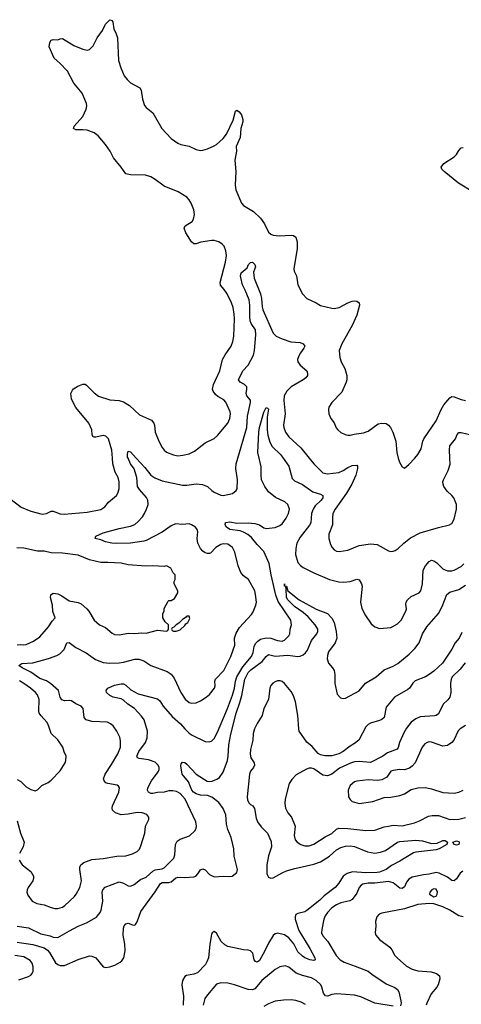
# Model space of a CAD drawing. Header units: inches. Extents: x 1843162 to 1959474, y 907081 to 1016326.
# Tile 14 of 256: x 1870713 to 1874613, y 915179 to 923871. Entities that reach past the tile are written whole.
import ezdxf

# ---------------------------------------------------------------- set-up
doc = ezdxf.new("R2010")
doc.units = ezdxf.units.IN
doc.header["$MEASUREMENT"] = 0
doc.layers.add('B8971', color=7, linetype='Continuous')
doc.layers.add('B8972', color=7, linetype='Continuous')

msp = doc.modelspace()

# ---------------------------------------------------------------- linework, layer by layer
at = {"layer": 'B8971', "color": 5}
for points, elevation in [([(1870510.3, 919730.3), (1870727.3, 919567.3), (1870810, 919532), (1870910, 919506.7), (1870948.9, 919511.1), (1870991.6, 919531.6), (1871010, 919532.9), (1871070, 919509.1), (1871106.2, 919506.2), (1871310, 919521.8), (1871430, 919547), (1871466, 919570), (1871496, 919610), (1871569.2, 919670), (1871580.9, 919690), (1871591.4, 919728.6), (1871592.8, 919790), (1871581.1, 919830), (1871556.5, 919876.5), (1871536.8, 919950), (1871532.6, 920000)], 680), ([(1870689.5, 915869.5), (1870790, 915854.3), (1870899.6, 915799.6), (1870981.7, 915781.7), (1871010, 915770.3), (1871050, 915769), (1871151.7, 915828.3), (1871230, 915867.4), (1871302.7, 915897.3), (1871390, 915948.5), (1871400.6, 915959.4), (1871423, 915990), (1871431.1, 916010), (1871447.2, 916090), (1871440.4, 916170), (1871446.6, 916190), (1871467.4, 916212.6), (1871590, 916259.5), (1871628.9, 916248.9), (1871670, 916223.8), (1871690, 916220.5), (1871723.3, 916236.7), (1871779.3, 916280.7), (1871830, 916301.2), (1871890, 916355.2), (1871910, 916364.7), (1871970, 916373.6), (1871990, 916382.4), (1872073.6, 916470), (1872082.3, 916497.7), (1872088.2, 916590), (1872102.3, 916617.8), (1872130, 916635.8), (1872212.7, 916667.3), (1872260.9, 916710), (1872272, 916730), (1872274.5, 916750), (1872267.3, 916790), (1872173.1, 916990), (1872130, 917039.8), (1872098.5, 917058.5), (1872064.2, 917064.2), (1872030, 917062.4), (1871987.6, 917052.4), (1871930, 917049.9), (1871890, 917039), (1871870, 917038.7), (1871849.6, 917050), (1871842.3, 917070), (1871845.6, 917090), (1871876.5, 917150), (1871936.8, 917230), (1871943.7, 917250), (1871943.5, 917270), (1871935.3, 917290), (1871910, 917315.7), (1871850, 917337.3), (1871767.3, 917347.3), (1871753.6, 917353.6), (1871750, 917362), (1871748.3, 917370), (1871765.8, 917410), (1871823.1, 917490), (1871839, 917530), (1871840.2, 917590), (1871811.8, 917690), (1871790, 917723.5), (1871727.2, 917790), (1871668.5, 917828.5), (1871630, 917864.2), (1871610, 917874.7), (1871539, 917890), (1871510, 917905.1), (1871480.9, 917930), (1871475.1, 917950), (1871492.3, 917970), (1871550, 917995.3), (1871610, 918008.9), (1871630, 918007.4), (1871650, 917995.3), (1871694.9, 917954.9), (1871760.3, 917920.3), (1871930, 917874.7), (1871950, 917857.6), (1871980.2, 917810), (1872060.6, 917720.6), (1872133.6, 917653.6), (1872170, 917610.3), (1872210, 917572.9), (1872235.3, 917555.3), (1872350, 917499.5), (1872390, 917494.4), (1872410, 917503.8), (1872430, 917525.5), (1872459.5, 917580.5), (1872548.7, 917790), (1872591.4, 917908.6), (1872609.9, 917970), (1872617.7, 918030), (1872631.7, 918070), (1872682.2, 918157.8), (1872760.6, 918250), (1872774.3, 918285.7), (1872782.5, 918337.5), (1872795.9, 918364.1), (1872815.2, 918384.8), (1872839.2, 918400.8), (1872890, 918414), (1872930, 918411.9), (1872990, 918389.1), (1873030, 918384.9), (1873050, 918392.2), (1873088.8, 918431.2), (1873097.2, 918450), (1873102, 918490), (1873113.3, 918530), (1873107.7, 918570), (1872994.3, 918734.3), (1872974.8, 918790), (1872933.2, 918970), (1872916.9, 919070), (1872870, 919177.4), (1872810, 919238), (1872760.3, 919300.4), (1872727.4, 919327.4), (1872690, 919347.9), (1872658.7, 919358.7), (1872569.2, 919370), (1872539.3, 919390), (1872526, 919410), (1872529.4, 919430.6), (1872570, 919438), (1872630, 919426), (1872730, 919429.1), (1872790, 919422.5), (1872830, 919411.9), (1872870, 919386), (1872890, 919379.5), (1872970, 919386.5), (1873010, 919404.3), (1873030, 919421.3), (1873065.3, 919470), (1873087.1, 919510), (1873094.2, 919550), (1873081.8, 919590), (1873054.7, 919614.7), (1872973.3, 919653.3), (1872910, 919703.9), (1872876.5, 919750), (1872849, 919810), (1872844, 919850), (1872844.6, 919924.6), (1872828, 920000)], 640), ([(1870707.4, 916450), (1870733.7, 916410), (1870810, 916350.4), (1870834.9, 916310), (1870836, 916290), (1870830.3, 916270), (1870788.4, 916210), (1870779.3, 916190), (1870775.5, 916170), (1870783.4, 916143.4), (1870822.8, 916090), (1870864.7, 916070), (1870930, 916057.6), (1870990, 916032.7), (1871024.4, 916024.4), (1871050, 916024.2), (1871090, 916037), (1871111.8, 916050), (1871196.9, 916130), (1871212.6, 916150), (1871243.1, 916210), (1871259.8, 916270), (1871245.4, 916370), (1871245.1, 916390), (1871253.6, 916410), (1871279.3, 916430), (1871350, 916457), (1871450, 916464.9), (1871570, 916485), (1871650.7, 916489.3), (1871710, 916506), (1871750, 916527), (1871770, 916548), (1871782.4, 916577.6), (1871817.7, 916690), (1871824, 916750), (1871853.6, 916810), (1871854, 916830), (1871834.5, 916854.5), (1871795.3, 916870), (1871750, 916873.1), (1871670, 916857.2), (1871610, 916852.6), (1871558, 916870), (1871533.9, 916893.9), (1871528.2, 916910), (1871531.2, 916930), (1871587.1, 917050), (1871593.6, 917090), (1871584.9, 917104.9), (1871573, 917113), (1871490, 917127.2), (1871474.3, 917134.3), (1871458.7, 917150), (1871454, 917170), (1871467.4, 917210), (1871525.1, 917294.9), (1871580.9, 917390), (1871603.1, 917450), (1871604.4, 917504.4), (1871597.4, 917537.4), (1871570.9, 917590.9), (1871537.4, 917637.4), (1871516.1, 917656.1), (1871488.5, 917668.5), (1871350, 917676), (1871300.9, 917690), (1871281.3, 917710), (1871272.4, 917790), (1871256.9, 917810), (1871207.3, 917830), (1871170, 917858.3), (1871150, 917862), (1871110, 917858.8), (1871086.2, 917866.2), (1871070.9, 917890), (1871054.4, 917950), (1870985.5, 918010), (1870950, 918032.9), (1870890, 918053.6), (1870811.3, 918111.3), (1870734.7, 918150), (1870706, 918170), (1870732.8, 918187.2), (1870830, 918194.6), (1870968.3, 918231.7), (1871042.3, 918257.7), (1871067.4, 918272.6), (1871105.7, 918310), (1871130, 918370.4), (1871150, 918372.7), (1871209.2, 918329.2), (1871301.4, 918281.4), (1871381.6, 918221.6), (1871450, 918195.8), (1871509.3, 918189.3), (1871590, 918192), (1871630, 918198.2), (1871730, 918226.5), (1871765, 918225), (1871808, 918210), (1871870, 918168.8), (1872015.9, 918115.9), (1872050, 918092.4), (1872077.3, 918057.3), (1872136.9, 917930), (1872173, 917873), (1872210, 917843.7), (1872230, 917837), (1872270, 917839.5), (1872310, 917857.6), (1872359.5, 917890), (1872390, 917914.9), (1872433.3, 917970), (1872438, 917990), (1872436.4, 918030), (1872442, 918050), (1872515.9, 918124.1), (1872578.5, 918250), (1872612.3, 918350), (1872611, 918410), (1872625.4, 918454.6), (1872654.8, 918505.2), (1872759.4, 918620.6), (1872775.2, 918644.8), (1872797.4, 918702.6), (1872803.1, 918730), (1872796.4, 918796.4), (1872788.6, 918828.6), (1872732, 918930), (1872690, 918961.6), (1872665.4, 918990), (1872642.3, 919050), (1872611.4, 919171.4), (1872590.9, 919210), (1872550, 919239.4), (1872510, 919244.1), (1872490, 919237.8), (1872445.7, 919210), (1872398.6, 919161.4), (1872390, 919157.4), (1872370, 919158.5), (1872350, 919165.6), (1872330, 919178.5), (1872310, 919202), (1872285.6, 919250), (1872279.3, 919290), (1872284.7, 919350), (1872279.7, 919370), (1872266, 919390), (1872230, 919412.7), (1872210, 919418.8), (1872150, 919415), (1872090, 919421.3), (1872050, 919401.7), (1871970, 919347.8), (1871830, 919274.5), (1871810, 919267.8), (1871690.1, 919249.9), (1871570, 919246.8), (1871528, 919250), (1871470, 919261.3), (1871430, 919279.5), (1871378, 919290), (1871384, 919310), (1871450, 919341.6), (1871590, 919378.7), (1871690, 919399), (1871730, 919415.5), (1871760.6, 919439.4), (1871797.7, 919482.3), (1871816.2, 919510), (1871834.2, 919550), (1871846.3, 919590), (1871845.3, 919630), (1871833.3, 919653.3), (1871770, 919723.4), (1871754.5, 919750), (1871746.8, 919830), (1871724.4, 919904.4), (1871691.6, 919950), (1871670.3, 920000)], 660), ([(1871741.3, 920000), (1871817.2, 919917.2), (1871870.8, 919850.8), (1871907.3, 919827.3), (1871970, 919799.7), (1872150, 919760.6), (1872190, 919761.1), (1872270, 919774.3), (1872327.4, 919767.4), (1872370, 919750.4), (1872410, 919713), (1872430, 919700.4), (1872490, 919674.4), (1872510, 919670.4), (1872591.2, 919688.8), (1872624.8, 919715.2), (1872632.3, 919730), (1872636.9, 919810), (1872620.4, 919910), (1872623.1, 919950), (1872638, 920000)], 660), ([(1873040.6, 920000), (1873089.2, 919930), (1873120, 919820), (1873140.5, 919800.5), (1873210, 919767.5), (1873302.1, 919702.1), (1873370, 919681.3), (1873388.5, 919670), (1873388.9, 919650), (1873374.7, 919630), (1873322.3, 919577.7), (1873303.3, 919550), (1873290.6, 919510), (1873283, 919430), (1873272.4, 919407.6), (1873190, 919303.9), (1873161, 919250), (1873150, 919202), (1873147.7, 919150), (1873170, 919079.3), (1873191.8, 919051.8), (1873215.3, 919035.3), (1873310, 918989.1), (1873450, 918929.1), (1873530, 918909.3), (1873574.5, 918905.5), (1873629.8, 918910.2), (1873690, 918930.4), (1873710, 918925.5), (1873731.3, 918891.3), (1873736, 918870), (1873723.7, 918730), (1873734.2, 918674.2), (1873767.3, 918610), (1873816.8, 918536.8), (1873850, 918510.8), (1873890, 918497.3), (1873990, 918505.5), (1874002, 918510), (1874050, 918536.3), (1874082, 918570), (1874123.6, 918650), (1874129.6, 918670), (1874122.9, 918710), (1874125.1, 918730), (1874136.2, 918750), (1874170, 918779.5), (1874240.9, 918810), (1874256.3, 918830), (1874270.8, 918890), (1874276.9, 919010), (1874296.3, 919050), (1874330, 919088.4), (1874350, 919098.4), (1874370, 919092.7), (1874395.6, 919075.6), (1874450, 919022.6), (1874490, 919005.5), (1874530, 919005.5), (1874550, 919010.3), (1874610, 919043.6), (1874633.5, 919066.5)], 640), ([(1873268.3, 920000), (1873310, 919948.5), (1873390, 919870.3), (1873430, 919861.5), (1873530, 919872.9), (1873569.6, 919890), (1873610, 919917.3), (1873650, 919934), (1873690, 919938), (1873697.1, 919930), (1873696.9, 919910), (1873680.7, 919850), (1873645.8, 919770), (1873599.7, 919690), (1873498.5, 919550), (1873478.9, 919510), (1873474, 919474), (1873474.9, 919410), (1873443.7, 919330), (1873442, 919290), (1873458.3, 919238.3), (1873471.8, 919211.8), (1873490, 919190.6), (1873510, 919179.3), (1873535.2, 919175.2), (1873610, 919186.4), (1873710, 919228.7), (1873810, 919244.2), (1873870, 919238.4), (1873970, 919183), (1873990, 919175.5), (1874010, 919179.3), (1874030, 919186), (1874056.2, 919203.8), (1874105.1, 919250), (1874163.6, 919296.4), (1874250, 919341.1), (1874410, 919388.4), (1874508, 919410), (1874530, 919424), (1874550, 919462), (1874569.6, 919550), (1874571.1, 919590), (1874546.6, 919650), (1874530, 919671.5), (1874489, 919709), (1874459.7, 919750), (1874451.1, 919770), (1874449.8, 919790), (1874454.3, 919810), (1874496.4, 919890), (1874513.2, 919946.8), (1874511, 920000)], 660), ([(1874054.8, 920000), (1874057.3, 919990), (1874065.5, 919965.5), (1874090, 919922), (1874110, 919912), (1874150, 919944.7), (1874201.1, 920000)], 680), ([(1870690, 918353), (1870715.8, 918355.8), (1870750, 918351.6), (1870770, 918355.6), (1870835, 918385), (1870890, 918423.1), (1870968.3, 918510), (1870998.5, 918561.5), (1871025.6, 918590), (1871006.9, 918646.9), (1871001.8, 918701.8), (1870984.7, 918770), (1870987.4, 918792.6), (1871010, 918808.5), (1871050, 918800.9), (1871084.6, 918784.6), (1871150, 918739.5), (1871230, 918724.6), (1871254.5, 918714.5), (1871307.3, 918670), (1871324, 918650), (1871370.7, 918570), (1871418.8, 918530), (1871470, 918505.5), (1871530, 918454), (1871550, 918443.8), (1871590, 918440.5), (1871673.7, 918453.7), (1871730, 918450.7), (1871790, 918459.1), (1871830, 918456.3), (1871930, 918481), (1872010, 918474), (1872022, 918478), (1872027.3, 918492.7), (1872026, 918530), (1871996.4, 918556.4), (1871978, 918590), (1871978, 918630), (1871988, 918650), (1871988.4, 918671.6), (1872023.1, 918736.9), (1872030, 918742), (1872050, 918742), (1872080.4, 918759.6), (1872108, 918810), (1872108, 918830), (1872078, 918890), (1872078, 918910), (1872086, 918930), (1872086, 918970), (1872068, 918988), (1872048, 919030), (1872010, 919048.7), (1871990, 919044), (1871890, 919049.5), (1871827.9, 919047.9), (1871670, 919057), (1871610, 919071.5), (1871490, 919079.7), (1871430, 919077.6), (1871330, 919103.1), (1871230, 919142.3), (1871090, 919160.2), (1870990, 919165), (1870930, 919179.1), (1870870, 919178.9), (1870750, 919206), (1870688.6, 919208.6)], 680), ([(1870690, 915726.1), (1870830, 915706.6), (1870930, 915676.6), (1870957.6, 915657.5), (1870976.4, 915636.4), (1871030, 915544.6), (1871050, 915529.1), (1871070, 915522), (1871110, 915521.3), (1871230, 915574.3), (1871330, 915606), (1871350, 915604.4), (1871384, 915590), (1871450, 915510.6), (1871470, 915504.4), (1871510, 915508.4), (1871554.5, 915525.5), (1871599, 915550), (1871616.2, 915563.8), (1871631.7, 915588.3), (1871645.1, 915650), (1871642.7, 915710), (1871626.9, 915790), (1871629.7, 915850), (1871636.3, 915870), (1871650, 915888.2), (1871670, 915894.9), (1871710, 915880.9), (1871730, 915878), (1871735.8, 915884.2), (1871750, 915906.4), (1871782.5, 915997.5), (1871910, 916172.5), (1871955.1, 916244.9), (1871970, 916254.8), (1872030, 916253.2), (1872050, 916259.8), (1872090, 916293.5), (1872110, 916301.2), (1872170, 916298.8), (1872250, 916305), (1872267, 916310), (1872287.4, 916330), (1872310, 916367), (1872330, 916374), (1872350, 916364.9), (1872390, 916323.9), (1872430, 916305.3), (1872510.5, 916310.5), (1872570, 916306.8), (1872590, 916311.3), (1872630, 916342), (1872636, 916370), (1872606.6, 916486.6), (1872603.5, 916550), (1872596.2, 916590), (1872580.3, 916650), (1872550, 916722.7), (1872540.6, 916770), (1872533.9, 916850), (1872510, 916906.9), (1872470, 916960.3), (1872410, 917008.2), (1872370, 917020.7), (1872310, 917025.4), (1872270, 917037.9), (1872248.5, 917050), (1872233, 917070), (1872202.4, 917142.4), (1872148.3, 917210), (1872137, 917283), (1872138, 917302), (1872150, 917317.3), (1872170, 917312.2), (1872190, 917297.6), (1872270.7, 917210.7), (1872367.9, 917147.9), (1872390, 917144.3), (1872412.8, 917147.2), (1872454.6, 917165.4), (1872478.1, 917181.9), (1872510, 917228.2), (1872548.4, 917330), (1872554.6, 917370), (1872558.9, 917470), (1872576.8, 917563.2), (1872623.5, 917750), (1872657.7, 917842.3), (1872675.1, 917904.9), (1872702.3, 918050), (1872730, 918107), (1872753.1, 918130), (1872855.5, 918204.5), (1872890, 918248.3), (1872910, 918265.4), (1872970, 918252.8), (1873081.5, 918261.5), (1873170.2, 918250.2), (1873190, 918252.5), (1873216.5, 918263.5), (1873238, 918282), (1873254.9, 918305.1), (1873289.8, 918390), (1873336.5, 918450), (1873345.5, 918470), (1873344.8, 918490), (1873321.1, 918530), (1873259.5, 918599.5), (1873216.6, 918636.6), (1873138.5, 918690), (1873080.4, 918750), (1873068.8, 918771.2), (1873066.6, 918846.6), (1873062, 918858), (1873066, 918866), (1873050, 918868.7), (1873050, 918891), (1873052.7, 918872.7), (1873070, 918871.3), (1873076.9, 918836.9), (1873082, 918830), (1873181, 918750), (1873330, 918666.7), (1873430, 918627.7), (1873470, 918587.7), (1873490, 918550.6), (1873508.6, 918468.6), (1873512.5, 918410), (1873498.4, 918370), (1873440.8, 918290), (1873430, 918259), (1873427.3, 918227.3), (1873440.3, 918190), (1873474.9, 918150), (1873490, 918124.7), (1873496.4, 918090), (1873497.1, 918010), (1873517.1, 917917.1), (1873545.1, 917885.1), (1873570, 917878.3), (1873590, 917880.2), (1873710, 917947.3), (1873765.9, 918014.1), (1873862, 918070), (1873930, 918132.4), (1874010, 918164.9), (1874051.8, 918188.2), (1874151.2, 918270), (1874201.5, 918318.5), (1874240.7, 918370), (1874270, 918450.4), (1874308, 918512.1), (1874411.6, 918628.4), (1874444.8, 918690), (1874484, 918796), (1874510, 918816), (1874590, 918840.9), (1874650, 918877.8)], 620), ([(1874618.3, 918461.7), (1874593.7, 918410), (1874557.3, 918370), (1874530, 918313.2), (1874446, 918190), (1874370, 918120.5), (1874328, 918090), (1874296.3, 918070), (1874206, 918034), (1874185, 918015), (1874154, 917970), (1874140.9, 917959.1), (1874024, 917890), (1873950, 917802), (1873930, 917709.2), (1873910, 917692.7), (1873890, 917683.7), (1873810, 917660.9), (1873791, 917650), (1873770.5, 917629.5), (1873706.8, 917510), (1873670, 917480.9), (1873630, 917458.4), (1873568.7, 917410), (1873530.4, 917390), (1873470, 917371.8), (1873407.1, 917372.9), (1873370, 917382.2), (1873350, 917393.8), (1873294.6, 917454.6), (1873250, 917493), (1873182, 917590), (1873176.9, 917610), (1873168.1, 917728.1), (1873147, 917850), (1873130, 917901.6), (1873110, 917939.7), (1873050, 918012), (1873030, 918029.5), (1873014.5, 918034.5), (1872990, 918034.7), (1872970, 918026.3), (1872947.6, 918012.4), (1872930, 917991.8), (1872922.4, 917970), (1872911.1, 917870), (1872868.7, 917790), (1872853.2, 917726.8), (1872810, 917658.2), (1872787.1, 917610), (1872775.2, 917570), (1872771.3, 917510), (1872752, 917428), (1872747.4, 917387.4), (1872753.6, 917353.7), (1872782.6, 917310), (1872787, 917290), (1872778.7, 917270), (1872750, 917235.6), (1872741, 917210), (1872721.7, 917010), (1872724.8, 916984.8), (1872736.7, 916956.7), (1872750, 916942.3), (1872770.4, 916930), (1872787.5, 916907.5), (1872802.3, 916822.3), (1872813.6, 916790), (1872846.7, 916746.7), (1872902.6, 916690), (1872934.7, 916614.7), (1872935.2, 916570), (1872909.5, 916490.5), (1872893.9, 916410), (1872896.6, 916330), (1872910, 916300.9), (1872930, 916291.7), (1872950, 916293.7), (1873030, 916340.3), (1873070, 916355.8), (1873142.8, 916377.2), (1873310, 916414.9), (1873370, 916436.2), (1873450, 916487.1), (1873510, 916541.5), (1873550, 916562.9), (1873590, 916575), (1873630, 916576.9), (1873670, 916571.3), (1873785.4, 916525.4), (1873850, 916512.7), (1873899.5, 916520.5), (1873944.1, 916535.9), (1874049.4, 916610.6), (1874070, 916616), (1874210, 916629), (1874270, 916621.5), (1874350, 916598.4), (1874398.7, 916601.3), (1874450, 916625.5), (1874470, 916624), (1874492, 916610), (1874486, 916590), (1874418, 916550), (1874390, 916542.9), (1874210, 916522), (1874190, 916514.7), (1874070, 916441.7), (1873995.3, 916404.7), (1873950.3, 916370), (1873890, 916345.3), (1873870, 916340.8), (1873770, 916340.6), (1873653.2, 916346.8), (1873605.6, 916334.4), (1873569.2, 916310), (1873530, 916246.9), (1873498, 916210), (1873402.9, 916137.1), (1873362.2, 916097.8), (1873250, 916006.6), (1873230, 915994), (1873170, 915981.1), (1873152.7, 915970), (1873144.4, 915950), (1873144.5, 915930), (1873176.8, 915830), (1873276.5, 915670), (1873318.7, 915590), (1873322.8, 915570), (1873310, 915564.2), (1873274, 915570), (1873230, 915588.8), (1873210, 915602.9), (1873170, 915643.2), (1873132.7, 915712.7), (1873090, 915765.8), (1873050, 915791.2), (1872990, 915807), (1872970, 915801.6), (1872950, 915786.2), (1872910, 915719.7), (1872875.9, 915644.1), (1872830, 915565.8), (1872810, 915552), (1872795.3, 915555.3), (1872784, 915570), (1872770.6, 915630), (1872750.7, 915650), (1872730, 915657), (1872690, 915658.4), (1872549.9, 915689.9), (1872524.5, 915704.5), (1872492.6, 915732.6), (1872450, 915806.2), (1872430, 915820.5), (1872411.2, 915808.8), (1872405.6, 915794.4), (1872390.6, 915710), (1872379.3, 915590), (1872366.9, 915553.1), (1872353.2, 915530), (1872282.8, 915457.2), (1872250, 915444.1), (1872185.6, 915434.4), (1872170, 915422.9), (1872150.3, 915390), (1872144.2, 915350), (1872160.2, 915250), (1872157.8, 915170)], 620), ([(1874645.6, 918194.4), (1874601.9, 918138.1), (1874532.8, 918070), (1874523.2, 918050), (1874515.8, 918010), (1874519.2, 917930), (1874510.2, 917889.8), (1874494.2, 917865.8), (1874451.5, 917828.5), (1874410, 917742.9), (1874391.2, 917728.8), (1874374.7, 917725.3), (1874250, 917715.4), (1874210, 917698), (1874170, 917668), (1874130, 917616.3), (1874105.5, 917574.5), (1874068.2, 917490), (1874055, 917445), (1874044.9, 917430), (1873961.4, 917398.6), (1873919.5, 917370), (1873810, 917312), (1873710, 917322.1), (1873670, 917317.9), (1873633.6, 917306.4), (1873536.7, 917263.3), (1873470, 917211.5), (1873430, 917195), (1873390, 917200.3), (1873310, 917257.7), (1873290, 917264.4), (1873270, 917264), (1873244.8, 917255.2), (1873154.9, 917205.1), (1873116.5, 917163.5), (1873093.1, 917126.9), (1873056.4, 916990), (1873054, 916950), (1873061.6, 916910), (1873081.6, 916870), (1873111.8, 916830), (1873144.9, 916750), (1873136.9, 916670), (1873145.7, 916630), (1873163.8, 916610), (1873195.5, 916590), (1873230, 916578.2), (1873250, 916576.9), (1873270, 916578.8), (1873310, 916593.6), (1873410, 916656.5), (1873470, 916687.8), (1873510, 916723.6), (1873530, 916732.2), (1873610, 916730.1), (1873770, 916714.4), (1873850, 916715.6), (1873930, 916746.3), (1873970, 916750.2), (1874010, 916761.5), (1874090, 916755.4), (1874198, 916782), (1874242.6, 916797.4), (1874321.6, 916838.4), (1874355.2, 916844.8), (1874410, 916844.8), (1874510, 916811), (1874590, 916812.7), (1874650, 916828.6)], 640), ([(1870690, 917162), (1870724.4, 917144.4), (1870770, 917098.8), (1870810, 917074.8), (1870850, 917062.8), (1870870, 917071.3), (1870908.7, 917110), (1870963.2, 917136.8), (1870990, 917156), (1871070, 917241), (1871113.2, 917310), (1871121.2, 917330), (1871122, 917370), (1871106, 917406), (1871095.1, 917450), (1871050, 917512.7), (1870992.3, 917570), (1870965.1, 917650), (1870953.6, 917670), (1870903.8, 917723.8), (1870886.3, 917750), (1870881.3, 917770), (1870884.7, 917870), (1870870, 917909.4), (1870851.1, 917930), (1870808.2, 917970), (1870750, 918011.8), (1870710, 918034.4)], 680), ([(1874650, 917639.6), (1874603, 917610), (1874586.1, 917593.9), (1874545.5, 917510), (1874530, 917489.7), (1874490, 917464.2), (1874450, 917458.7), (1874350, 917494), (1874330, 917495.8), (1874310, 917491.2), (1874290, 917477.6), (1874266.3, 917450), (1874204.9, 917310), (1874179.4, 917280.6), (1874156.6, 917263.4), (1874110, 917248.5), (1874070, 917251.1), (1874010, 917244), (1873990, 917236.9), (1873955.8, 917184.2), (1873910, 917161.1), (1873870, 917155.1), (1873790, 917161.1), (1873689.4, 917149.4), (1873670, 917142.4), (1873630, 917111.6), (1873613.4, 917070), (1873617.3, 917010), (1873630, 916986), (1873650, 916968), (1873710, 916952.7), (1873830, 916968.8), (1873930, 917003), (1873990, 917008.5), (1874070, 917023.1), (1874110, 917037.1), (1874170, 917073.7), (1874230, 917090.3), (1874293, 917093), (1874350, 917081.1), (1874450, 917048.9), (1874550, 917043.1), (1874590, 917050.4), (1874629.7, 917070.3)], 660), ([(1870690, 916798), (1870719.2, 916690), (1870753.7, 916610), (1870743.6, 916570), (1870711.3, 916508.7)], 660), ([(1874625.2, 916354.8), (1874603.5, 916336.5), (1874570, 916287), (1874550, 916269.6), (1874530, 916271.5), (1874490, 916299.7), (1874417.4, 916337.4), (1874390, 916341.2), (1874330, 916326.4), (1874277.9, 916322.1), (1874179.3, 916300.7), (1874150, 916282.7), (1874130, 916255.8), (1874110, 916215.1), (1874090, 916201.5), (1874070, 916205.3), (1874010, 916251.5), (1873970, 916263.7), (1873849.2, 916249.2), (1873790, 916249), (1873741.9, 916238.1), (1873727, 916230), (1873709.4, 916210.6), (1873690, 916160.7), (1873650, 916104.4), (1873629.3, 916090.7), (1873550, 916074.2), (1873510, 916057.7), (1873470, 916030.8), (1873431.2, 915990), (1873410, 915959.7), (1873398, 915930), (1873380.5, 915839.5), (1873379, 915810), (1873390, 915782.4), (1873433.1, 915733.1), (1873507.6, 915610), (1873542.6, 915570), (1873579.3, 915550), (1873676.7, 915516.7), (1873790, 915470.3), (1873823.5, 915443.5), (1873950, 915360.3), (1874027, 915327), (1874050.2, 915310.2), (1874062, 915290), (1874078.6, 915210), (1874082, 915190), (1874074.6, 915165.4)], 640), ([(1874628.3, 915951.7), (1874590, 915960.4), (1874510, 916009.8), (1874450, 916038.7), (1874370, 916064.4), (1874330, 916067.1), (1874230, 916059.2), (1874110, 916020.4), (1873910, 915982.9), (1873886.7, 915973.3), (1873866, 915950), (1873854.8, 915910), (1873858.8, 915870), (1873850.8, 915810), (1873857.3, 915790), (1873890.6, 915750), (1873982.8, 915682.8), (1874000.2, 915660.2), (1874026.7, 915610), (1874046, 915590), (1874130, 915514), (1874177.3, 915490), (1874230, 915472.8), (1874345.5, 915465.5), (1874394, 915450), (1874419.3, 915430), (1874422.8, 915402.8), (1874409.1, 915350), (1874397.3, 915330), (1874345.5, 915270), (1874308.8, 915190), (1874302.6, 915170)], 660), ([(1870705.4, 915394.6), (1870790, 915423.4), (1870810, 915435), (1870823.4, 915450), (1870832.4, 915470), (1870832.7, 915510), (1870822.1, 915542.1), (1870804.9, 915564.9), (1870750, 915597.8), (1870670, 915610.5)], 620), ([(1874010, 915162.3), (1873850, 915189.8), (1873725.1, 915245.1), (1873670, 915259), (1873510, 915270.6), (1873470, 915265), (1873430, 915250.9), (1873413.3, 915253.3), (1873396, 915276), (1873381.1, 915330), (1873370.8, 915350), (1873330, 915387.6), (1873290, 915411.7), (1873210, 915432.8), (1873153.6, 915453.6), (1873090, 915506.6), (1873057.5, 915517.5), (1873010, 915509.7), (1872970, 915487.1), (1872850, 915388.6), (1872790, 915315.8), (1872770, 915305.3), (1872730, 915308.7), (1872610, 915351.3), (1872550, 915364.2), (1872490, 915367.8), (1872450, 915357.6), (1872370, 915262), (1872349.3, 915230), (1872332.9, 915170)], 640), ([(1873235.6, 915175.5), (1873197.8, 915197.8), (1873150, 915213.5), (1873110, 915218.5), (1873043.8, 915216.2), (1872970, 915206.3), (1872910, 915182), (1872870, 915159.1)], 660)]:
    msp.add_lwpolyline(points, dxfattribs=dict(at, elevation=elevation))
for points, elevation in [([(1872210, 918606), (1872190, 918606), (1872183.6, 918596.4), (1872150, 918575.3), (1872116.9, 918543.1), (1872094, 918530), (1872072.7, 918507.3), (1872058, 918502), (1872054, 918490), (1872058, 918478), (1872070, 918474), (1872094, 918474), (1872130, 918484.7), (1872170, 918522), (1872181.2, 918538.8), (1872198, 918550), (1872214.6, 918585.4)], 680), ([(1874570, 916583.7), (1874550, 916589.4), (1874538, 916610), (1874570, 916622.8), (1874590, 916616), (1874594.8, 916610), (1874590, 916589.3)], 620), ([(1874370, 916198.9), (1874353.4, 916190), (1874333.4, 916170), (1874330.7, 916150), (1874370, 916126.4), (1874390, 916132.2), (1874399.8, 916150), (1874401.8, 916170), (1874390, 916195.4)], 660)]:
    msp.add_lwpolyline(points, close=True, dxfattribs=dict(at, elevation=elevation))
at = {"layer": 'B8972', "color": 5}
for points, elevation in [([(1871532.6, 920000), (1871526.8, 920070), (1871497.3, 920170), (1871474.3, 920194.3), (1871450, 920199.8), (1871385, 920185), (1871370, 920184.2), (1871358.4, 920190), (1871351.9, 920210), (1871349.9, 920250), (1871323.7, 920310), (1871210, 920448.4), (1871184.4, 920490), (1871170, 920523.7), (1871165.8, 920570), (1871179.9, 920600.1), (1871189, 920611), (1871225.2, 920634.8), (1871270, 920653.8), (1871290, 920653), (1871304.2, 920644.2), (1871370, 920577.2), (1871410, 920548.5), (1871510, 920513.4), (1871590, 920507.9), (1871630, 920498.3), (1871683.5, 920463.5), (1871770, 920382.6), (1871875.6, 920335.6), (1871898.4, 920310), (1871904.4, 920290), (1871908.2, 920230), (1871940.4, 920150), (1871970, 920094), (1871988.2, 920070), (1872010, 920053), (1872072.1, 920027.9), (1872110, 920021.6), (1872154.5, 920025.5), (1872210, 920039.3), (1872258, 920062), (1872350, 920134.9), (1872430, 920174.9), (1872460.7, 920199.3), (1872550.7, 920309.3), (1872568.3, 920350), (1872573.3, 920390), (1872570.9, 920410), (1872534.2, 920494.2), (1872515.2, 920515.2), (1872463.6, 920543.6), (1872441.2, 920561.2), (1872420.4, 920590), (1872416, 920610), (1872425.3, 920650), (1872479.3, 920770), (1872503.1, 920870), (1872526.6, 920913.4), (1872579.7, 920990), (1872595.1, 921030), (1872604.1, 921075.9), (1872608.9, 921231.1), (1872607.3, 921270), (1872596.8, 921330), (1872583.2, 921370), (1872545, 921450), (1872519.8, 921490), (1872487.1, 921527.1), (1872482.4, 921550), (1872531.7, 921730), (1872540.4, 921790), (1872533.5, 921830), (1872518, 921870), (1872502, 921890), (1872470, 921909.6), (1872430, 921920.5), (1872410, 921921.3), (1872313.8, 921906.2), (1872270, 921891.3), (1872250, 921891.6), (1872230, 921909.6), (1872179.7, 921990), (1872165.4, 922030), (1872175.6, 922050), (1872235.1, 922090), (1872248.9, 922111.1), (1872256.1, 922150), (1872250, 922192.3), (1872227, 922250), (1872210, 922280.4), (1872190, 922302.8), (1872111.1, 922351.1), (1871990, 922402.2), (1871910, 922461), (1871870, 922484.2), (1871822.5, 922497.5), (1871690, 922501.1), (1871651.3, 922511.3), (1871609.7, 922570), (1871542.7, 922650), (1871511, 922710), (1871469.8, 922769.8), (1871405.2, 922845.2), (1871370, 922871.6), (1871310, 922894), (1871270, 922899.5), (1871210, 922897.2), (1871188.7, 922910), (1871193.2, 922930), (1871270, 923017.3), (1871300.4, 923079.6), (1871306.2, 923110), (1871303.9, 923130), (1871263.3, 923223.3), (1871190, 923311), (1871136, 923416), (1871068.3, 923488.3), (1871017, 923530), (1870974.5, 923630), (1870979.3, 923670), (1870990, 923691.3), (1871010, 923696), (1871050, 923692), (1871070, 923702), (1871090, 923704.7), (1871190, 923642.8), (1871270.6, 923610.6), (1871310, 923602.8), (1871330, 923606.8), (1871360.7, 923639.3), (1871396, 923710), (1871443.6, 923776.4), (1871470, 923830.7), (1871510, 923870.7), (1871530, 923864.7), (1871536.3, 923850), (1871544, 923790), (1871565.8, 923745.8), (1871576.3, 923710), (1871586.7, 923510), (1871605.7, 923445.7), (1871636.5, 923376.5), (1871661.3, 923341.3), (1871690, 923313.1), (1871773, 923270), (1871784.4, 923250), (1871796.5, 923170), (1871814.1, 923114.1), (1871830, 923094.9), (1871890, 923047.3), (1871968.7, 922910), (1872050, 922823.1), (1872110, 922781.3), (1872134.8, 922770), (1872210, 922753.4), (1872270, 922724.9), (1872310, 922716.9), (1872330, 922718.3), (1872370, 922730.3), (1872430, 922756), (1872450.7, 922769.3), (1872510, 922823.1), (1872538.7, 922861.3), (1872597, 922983), (1872618, 923062), (1872630, 923070.6), (1872650, 923058), (1872670.3, 923030), (1872682.6, 922990), (1872683.1, 922970), (1872665.3, 922910), (1872658.9, 922830), (1872625.9, 922750), (1872627.2, 922710), (1872611.8, 922630), (1872621, 922530), (1872614.7, 922410), (1872622, 922370), (1872670.7, 922250.7), (1872690, 922229.2), (1872777.3, 922177.3), (1872839.2, 922119.2), (1872874, 922070), (1872910, 921996.3), (1872930, 921977.1), (1872950, 921968.8), (1873003.8, 921963.8), (1873110, 921969), (1873130, 921964.2), (1873150.2, 921950.2), (1873162.3, 921910), (1873162.8, 921850), (1873132.4, 921670), (1873137.1, 921650), (1873156.4, 921610), (1873170.4, 921530), (1873211.7, 921451.7), (1873249, 921409), (1873330, 921372.4), (1873370, 921348.4), (1873470, 921323.1), (1873490, 921322), (1873534, 921330), (1873610, 921370.4), (1873650, 921384.4), (1873670, 921388.2), (1873690, 921385.5), (1873710.5, 921370), (1873714.4, 921350), (1873690, 921263.7), (1873650, 921169.6), (1873556.9, 921010), (1873534.9, 920950), (1873538.7, 920890), (1873552.9, 920850), (1873584.6, 920790), (1873602, 920730), (1873602, 920690), (1873596.5, 920670), (1873558.2, 920581.8), (1873468.5, 920491.5), (1873444, 920450), (1873440.7, 920430), (1873442.8, 920390), (1873461, 920350), (1873490, 920311.3), (1873508.3, 920268.3), (1873522.8, 920250), (1873550, 920227.7), (1873588.1, 920208.1), (1873610, 920202), (1873630, 920202), (1873667.5, 920212.5), (1873750, 920224.9), (1873790, 920237.3), (1873878.2, 920301.8), (1873910, 920310.2), (1873950, 920304.6), (1873970.2, 920290.2), (1873987, 920270), (1874008.7, 920230), (1874033, 920150), (1874042, 920050), (1874054.8, 920000)], 680), ([(1874713.5, 922350), (1874586.7, 922426.7), (1874461.1, 922530), (1874441.3, 922550), (1874435.6, 922570), (1874458.5, 922601.5), (1874550, 922659.5), (1874570, 922680.3), (1874590, 922714.9), (1874610, 922738.2), (1874630, 922743)], 680), ([(1872638, 920000), (1872718.1, 920270), (1872725.4, 920370), (1872750.5, 920490), (1872750, 920511.2), (1872718.8, 920550), (1872712.1, 920570), (1872719.4, 920610), (1872717.6, 920630), (1872698.7, 920650), (1872659.6, 920670), (1872645.1, 920690), (1872682.3, 920770), (1872730, 920821.3), (1872777.3, 920910), (1872786.4, 920950), (1872797.3, 921090), (1872793.8, 921133.8), (1872757.3, 921190), (1872748.4, 921211.6), (1872744.5, 921250), (1872746.1, 921350), (1872737.9, 921397.9), (1872704, 921484), (1872680.5, 921530), (1872664.4, 921595.6), (1872663, 921610), (1872670, 921637.3), (1872721.2, 921678.8), (1872733.2, 921710), (1872750, 921726.8), (1872770, 921730.6), (1872790.7, 921710), (1872795.5, 921690), (1872778, 921642), (1872784.4, 921590), (1872839.2, 921450), (1872849.2, 921410), (1872854.5, 921334.5), (1872860.7, 921310), (1872950, 921103.8), (1872977.5, 921077.5), (1873030, 921053.2), (1873107.2, 921027.2), (1873190, 921020.3), (1873214.8, 921010), (1873230.8, 920990), (1873223, 920970), (1873191.2, 920928.8), (1873178, 920902), (1873167.6, 920870), (1873168.9, 920850), (1873190, 920820.3), (1873247.2, 920770), (1873255.6, 920750), (1873254, 920730), (1873240.9, 920710), (1873216.9, 920690), (1873109.1, 920630), (1873071.3, 920590), (1873049.2, 920550), (1873045.2, 920510), (1873055.8, 920390), (1873043.5, 920290), (1873046.2, 920270), (1873061.3, 920230), (1873088.3, 920188.3), (1873195.3, 920090), (1873268.3, 920000)], 660), ([(1874201.1, 920000), (1874230, 920031.3), (1874257.2, 920082.8), (1874271.6, 920150), (1874280.7, 920170), (1874390, 920328), (1874435.5, 920430), (1874458.4, 920470), (1874510, 920532.2), (1874530, 920543.7), (1874550, 920542), (1874610, 920517.6), (1874650, 920508.4)], 680), ([(1872828, 920000), (1872817, 920050), (1872826.1, 920230), (1872830, 920271), (1872847, 920333), (1872870, 920404.7), (1872890, 920446.8), (1872902, 920442), (1872910, 920432), (1872898.9, 920361.1), (1872899.3, 920250), (1872904.1, 920204.1), (1872922.1, 920142.1), (1872942.8, 920102.8), (1873019.7, 920030), (1873040.6, 920000)], 640), ([(1874511, 920000), (1874507.9, 920072.1), (1874512.5, 920107.5), (1874560.9, 920170), (1874574.7, 920210), (1874590, 920226.7), (1874610, 920227.6), (1874710, 920202)], 660), ([(1871670.3, 920000), (1871666, 920010), (1871663.9, 920036.1), (1871670, 920062), (1871690, 920056), (1871741.3, 920000)], 660)]:
    msp.add_lwpolyline(points, dxfattribs=dict(at, elevation=elevation))

doc.saveas('drawing.dxf')
